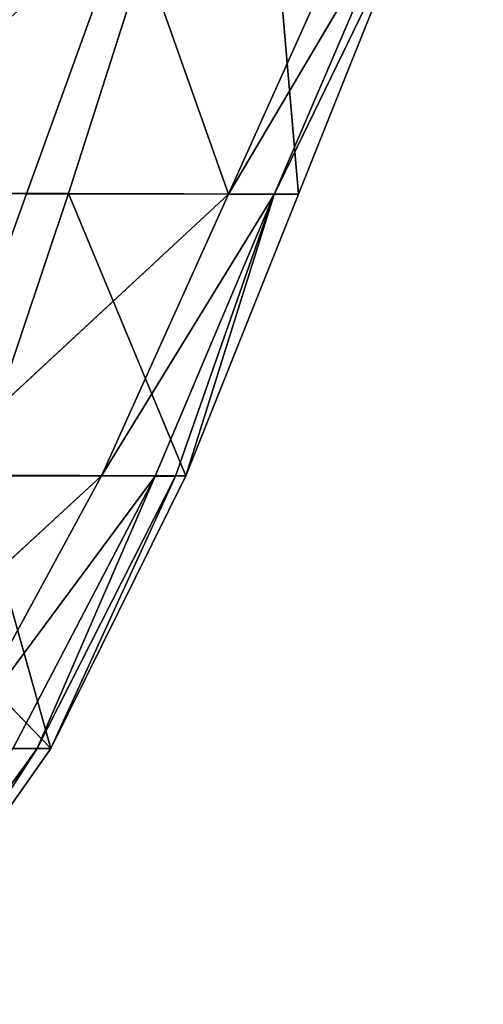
# Model space of a CAD drawing. Extents: x 80 to 596, y 77 to 1633.
# Tile 254 of 256: x 347.83 to 352.68, y 1583.84 to 1594.13. Entities that reach past the tile are written whole.
import ezdxf

# ---------------------------------------------------------------- set-up
doc = ezdxf.new("R2010")
doc.units = 0
doc.header["$LTSCALE"] = 25.4
doc.layers.get('0').update_dxf_attribs({"color": 13, "linetype": 'CONTINUOUS'})

# ---------------------------------------------------------------- blocks, each defined once
blk = doc.blocks.new('CADILLAC-III-8190-7988-799')
at = {"color": 18}
for p, q in [((12.334, 1598.232, 22.106), (10.441, 1592.311, 21.311)), ((12.334, 1598.232, 22.106), (10.441, 1592.311, 21.311)), ((14.78, 1598.237, 12.906), (12.114, 1592.305, 13.515)), ((14.78, 1598.237, 12.906), (12.114, 1592.305, 13.515)), ((12.334, 1598.232, 22.106), (12.848, 1592.306, 19.408)), ((12.334, 1598.232, 22.106), (12.848, 1592.306, 19.408)), ((11.07, 1595.259, 10.809), (10.001, 1592.309, 11.313)), ((11.07, 1595.259, 10.809), (10.001, 1592.309, 11.313)), ((12.114, 1592.305, 13.515), (11.07, 1595.259, 10.809)), ((12.114, 1592.305, 13.515), (11.07, 1595.259, 10.809)), ((13.861, 1595.258, 16.658), (12.114, 1592.305, 13.515)), ((13.861, 1595.258, 16.658), (12.114, 1592.305, 13.515)), ((12.593, 1592.303, 16.627), (14.03, 1595.258, 19.531)), ((12.593, 1592.303, 16.627), (14.03, 1595.258, 19.531)), ((12.593, 1592.303, 16.627), (13.861, 1595.258, 16.658)), ((12.593, 1592.303, 16.627), (13.861, 1595.258, 16.658)), ((14.03, 1595.258, 19.531), (12.848, 1592.306, 19.408)), ((14.03, 1595.258, 19.531), (12.848, 1592.306, 19.408)), ((10.441, 1592.311, 21.311), (5.551, 1592.323, 21.7)), ((10.441, 1592.311, 21.311), (5.551, 1592.323, 21.7)), ((10.001, 1592.309, 11.313), (8.943, 1589.365, 11.815)), ((10.001, 1592.309, 11.313), (8.943, 1589.365, 11.815)), ((8.943, 1589.365, 11.815), (12.114, 1592.305, 13.515)), ((8.943, 1589.365, 11.815), (12.114, 1592.305, 13.515)), ((10.441, 1592.311, 21.311), (9.452, 1589.367, 20.917)), ((10.441, 1592.311, 21.311), (9.452, 1589.367, 20.917)), ((10.001, 1592.309, 11.313), (12.114, 1592.305, 13.515)), ((10.001, 1592.309, 11.313), (12.114, 1592.305, 13.515)), ((10.441, 1592.311, 21.311), (12.848, 1592.306, 19.408)), ((10.441, 1592.311, 21.311), (12.848, 1592.306, 19.408)), ((10.441, 1592.311, 21.311), (11.669, 1589.361, 19.287)), ((10.441, 1592.311, 21.311), (11.669, 1589.361, 19.287)), ((12.114, 1592.305, 13.515), (10.785, 1589.36, 13.819)), ((12.114, 1592.305, 13.515), (10.785, 1589.36, 13.819)), ((12.593, 1592.303, 16.627), (10.785, 1589.36, 13.819)), ((12.593, 1592.303, 16.627), (10.785, 1589.36, 13.819)), ((12.593, 1592.303, 16.627), (11.348, 1589.359, 16.596)), ((12.593, 1592.303, 16.627), (11.348, 1589.359, 16.596)), ((11.561, 1589.359, 17.934), (12.593, 1592.303, 16.627)), ((11.561, 1589.359, 17.934), (12.593, 1592.303, 16.627)), ((12.848, 1592.306, 19.408), (11.669, 1589.361, 19.287)), ((12.848, 1592.306, 19.408), (11.669, 1589.361, 19.287)), ((11.669, 1589.361, 19.287), (12.593, 1592.303, 16.627)), ((11.669, 1589.361, 19.287), (12.593, 1592.303, 16.627)), ((12.593, 1592.303, 16.627), (12.114, 1592.305, 13.515)), ((12.593, 1592.303, 16.627), (12.114, 1592.305, 13.515)), ((7.69, 1586.514, 12.313), (10.785, 1589.36, 13.819)), ((7.69, 1586.514, 12.313), (10.785, 1589.36, 13.819)), ((8.943, 1589.365, 11.815), (10.785, 1589.36, 13.819)), ((8.943, 1589.365, 11.815), (10.785, 1589.36, 13.819)), ((10.785, 1589.36, 13.819), (9.233, 1586.511, 14.12)), ((10.785, 1589.36, 13.819), (9.233, 1586.511, 14.12)), ((11.348, 1589.359, 16.596), (9.233, 1586.511, 14.12)), ((11.348, 1589.359, 16.596), (9.233, 1586.511, 14.12)), ((9.452, 1589.367, 20.917), (11.669, 1589.361, 19.287)), ((9.452, 1589.367, 20.917), (11.669, 1589.361, 19.287)), ((9.452, 1589.367, 20.917), (10.256, 1586.512, 19.169)), ((9.452, 1589.367, 20.917), (10.256, 1586.512, 19.169)), ((11.348, 1589.359, 16.596), (9.86, 1586.51, 16.566)), ((11.348, 1589.359, 16.596), (9.86, 1586.51, 16.566)), ((10.112, 1586.511, 17.869), (11.561, 1589.359, 17.934)), ((10.112, 1586.511, 17.869), (11.561, 1589.359, 17.934)), ((10.112, 1586.511, 17.869), (11.348, 1589.359, 16.596)), ((10.112, 1586.511, 17.869), (11.348, 1589.359, 16.596)), ((11.669, 1589.361, 19.287), (10.256, 1586.512, 19.169)), ((11.669, 1589.361, 19.287), (10.256, 1586.512, 19.169)), ((11.561, 1589.359, 17.934), (10.256, 1586.512, 19.169)), ((11.561, 1589.359, 17.934), (10.256, 1586.512, 19.169)), ((11.348, 1589.359, 16.596), (10.785, 1589.36, 13.819)), ((11.348, 1589.359, 16.596), (10.785, 1589.36, 13.819)), ((11.561, 1589.359, 17.934), (11.348, 1589.359, 16.596)), ((11.561, 1589.359, 17.934), (11.348, 1589.359, 16.596)), ((11.561, 1589.359, 17.934), (11.669, 1589.361, 19.287)), ((11.561, 1589.359, 17.934), (11.669, 1589.361, 19.287)), ((10.256, 1586.512, 19.169), (8.895, 1587.922, 20.721)), ((10.256, 1586.512, 19.169), (8.895, 1587.922, 20.721)), ((8.175, 1583.839, 17.807), (10.112, 1586.511, 17.869)), ((8.175, 1583.839, 17.807), (10.112, 1586.511, 17.869)), ((10.256, 1586.512, 19.169), (8.256, 1586.515, 20.527)), ((10.256, 1586.512, 19.169), (8.256, 1586.515, 20.527)), ((10.256, 1586.512, 19.169), (8.377, 1583.839, 19.056)), ((10.256, 1586.512, 19.169), (8.377, 1583.839, 19.056)), ((10.112, 1586.511, 17.869), (8.377, 1583.839, 19.056)), ((10.112, 1586.511, 17.869), (8.377, 1583.839, 19.056)), ((10.112, 1586.511, 17.869), (9.86, 1586.51, 16.566)), ((10.112, 1586.511, 17.869), (9.86, 1586.51, 16.566)), ((10.112, 1586.511, 17.869), (10.256, 1586.512, 19.169)), ((10.112, 1586.511, 17.869), (10.256, 1586.512, 19.169))]:
    blk.add_line(p, q, dxfattribs=at)
mesh = blk.add_polyface(dxfattribs=at)
corners = [(12.334, 1598.232, 22.106), (6.363, 1598.222, 22.301), (5.551, 1592.323, 21.7)]
mesh.append_faces([[corners[k] for k in face] for face in [(0, 1, 2)]], dxfattribs={"color": 18})
mesh = blk.add_polyface(dxfattribs=at)
corners = [(12.334, 1598.232, 22.106), (5.551, 1592.323, 21.7), (10.441, 1592.311, 21.311)]
mesh.append_faces([[corners[k] for k in face] for face in [(0, 1, 2)]], dxfattribs={"color": 18})
mesh = blk.add_polyface(dxfattribs=at)
corners = [(12.848, 1592.306, 19.408), (12.334, 1598.232, 22.106), (10.441, 1592.311, 21.311)]
mesh.append_faces([[corners[k] for k in face] for face in [(0, 1, 2)]], dxfattribs={"color": 18})
mesh = blk.add_polyface(dxfattribs=at)
corners = [(14.78, 1598.237, 12.906), (12.114, 1592.305, 13.515), (11.07, 1595.259, 10.809)]
mesh.append_faces([[corners[k] for k in face] for face in [(0, 1, 2)]], dxfattribs={"color": 18})
mesh = blk.add_polyface(dxfattribs=at)
corners = [(14.78, 1598.237, 12.906), (13.861, 1595.258, 16.658), (12.114, 1592.305, 13.515)]
mesh.append_faces([[corners[k] for k in face] for face in [(0, 1, 2)]], dxfattribs={"color": 18})
mesh = blk.add_polyface(dxfattribs=at)
corners = [(14.03, 1595.258, 19.531), (12.334, 1598.232, 22.106), (12.848, 1592.306, 19.408)]
mesh.append_faces([[corners[k] for k in face] for face in [(0, 1, 2)]], dxfattribs={"color": 18})
mesh = blk.add_polyface(dxfattribs=at)
corners = [(11.07, 1595.259, 10.809), (7.776, 1592.315, 10.853), (8.523, 1595.26, 10.464)]
mesh.append_faces([[corners[k] for k in face] for face in [(0, 1, 2)]], dxfattribs={"color": 18})
mesh = blk.add_polyface(dxfattribs=at)
corners = [(7.776, 1592.315, 10.853), (10.001, 1592.309, 11.313), (8.943, 1589.365, 11.815), (11.07, 1595.259, 10.809)]
mesh.append_faces([[corners[k] for k in face] for face in [(0, 1, 2), (1, 0, 3)]], dxfattribs={"vtx0": -1, "color": 18})
mesh = blk.add_polyface(dxfattribs=at)
corners = [(11.07, 1595.259, 10.809), (12.114, 1592.305, 13.515), (10.001, 1592.309, 11.313)]
mesh.append_faces([[corners[k] for k in face] for face in [(0, 1, 2)]], dxfattribs={"color": 18})
mesh = blk.add_polyface(dxfattribs=at)
corners = [(12.593, 1592.303, 16.627), (12.848, 1592.306, 19.408), (11.669, 1589.361, 19.287), (14.03, 1595.258, 19.531)]
mesh.append_faces([[corners[k] for k in face] for face in [(0, 1, 2), (1, 0, 3)]], dxfattribs={"vtx0": -1, "color": 18})
mesh = blk.add_polyface(dxfattribs=at)
corners = [(13.861, 1595.258, 16.658), (12.593, 1592.303, 16.627), (12.114, 1592.305, 13.515)]
mesh.append_faces([[corners[k] for k in face] for face in [(0, 1, 2)]], dxfattribs={"color": 18})
mesh = blk.add_polyface(dxfattribs=at)
corners = [(14.03, 1595.258, 19.531), (12.593, 1592.303, 16.627), (13.861, 1595.258, 16.658)]
mesh.append_faces([[corners[k] for k in face] for face in [(0, 1, 2)]], dxfattribs={"color": 18})
mesh = blk.add_polyface(dxfattribs=at)
corners = [(10.441, 1592.311, 21.311), (5.551, 1592.323, 21.7), (9.452, 1589.367, 20.917)]
mesh.append_faces([[corners[k] for k in face] for face in [(0, 1, 2)]], dxfattribs={"color": 18})
mesh = blk.add_polyface(dxfattribs=at)
corners = [(10.001, 1592.309, 11.313), (12.114, 1592.305, 13.515), (8.943, 1589.365, 11.815)]
mesh.append_faces([[corners[k] for k in face] for face in [(0, 1, 2)]], dxfattribs={"color": 18})
mesh = blk.add_polyface(dxfattribs=at)
corners = [(12.114, 1592.305, 13.515), (10.785, 1589.36, 13.819), (8.943, 1589.365, 11.815)]
mesh.append_faces([[corners[k] for k in face] for face in [(0, 1, 2)]], dxfattribs={"color": 18})
mesh = blk.add_polyface(dxfattribs=at)
corners = [(11.669, 1589.361, 19.287), (10.441, 1592.311, 21.311), (9.452, 1589.367, 20.917)]
mesh.append_faces([[corners[k] for k in face] for face in [(0, 1, 2)]], dxfattribs={"color": 18})
mesh = blk.add_polyface(dxfattribs=at)
corners = [(12.848, 1592.306, 19.408), (10.441, 1592.311, 21.311), (11.669, 1589.361, 19.287)]
mesh.append_faces([[corners[k] for k in face] for face in [(0, 1, 2)]], dxfattribs={"color": 18})
mesh = blk.add_polyface(dxfattribs=at)
corners = [(12.114, 1592.305, 13.515), (12.593, 1592.303, 16.627), (10.785, 1589.36, 13.819)]
mesh.append_faces([[corners[k] for k in face] for face in [(0, 1, 2)]], dxfattribs={"color": 18})
mesh = blk.add_polyface(dxfattribs=at)
corners = [(12.593, 1592.303, 16.627), (11.348, 1589.359, 16.596), (10.785, 1589.36, 13.819)]
mesh.append_faces([[corners[k] for k in face] for face in [(0, 1, 2)]], dxfattribs={"color": 18})
mesh = blk.add_polyface(dxfattribs=at)
corners = [(12.593, 1592.303, 16.627), (11.561, 1589.359, 17.934), (11.348, 1589.359, 16.596)]
mesh.append_faces([[corners[k] for k in face] for face in [(0, 1, 2)]], dxfattribs={"color": 18})
mesh = blk.add_polyface(dxfattribs=at)
corners = [(12.593, 1592.303, 16.627), (11.669, 1589.361, 19.287), (11.561, 1589.359, 17.934)]
mesh.append_faces([[corners[k] for k in face] for face in [(0, 1, 2)]], dxfattribs={"color": 18})
mesh = blk.add_polyface(dxfattribs=at)
corners = [(8.943, 1589.365, 11.815), (10.785, 1589.36, 13.819), (7.69, 1586.514, 12.313)]
mesh.append_faces([[corners[k] for k in face] for face in [(0, 1, 2)]], dxfattribs={"color": 18})
mesh = blk.add_polyface(dxfattribs=at)
corners = [(10.785, 1589.36, 13.819), (9.233, 1586.511, 14.12), (7.69, 1586.514, 12.313)]
mesh.append_faces([[corners[k] for k in face] for face in [(0, 1, 2)]], dxfattribs={"color": 18})
mesh = blk.add_polyface(dxfattribs=at)
corners = [(10.256, 1586.512, 19.169), (9.452, 1589.367, 20.917), (8.895, 1587.922, 20.721)]
mesh.append_faces([[corners[k] for k in face] for face in [(0, 1, 2)]], dxfattribs={"color": 18})
mesh = blk.add_polyface(dxfattribs=at)
corners = [(10.785, 1589.36, 13.819), (11.348, 1589.359, 16.596), (9.233, 1586.511, 14.12)]
mesh.append_faces([[corners[k] for k in face] for face in [(0, 1, 2)]], dxfattribs={"color": 18})
mesh = blk.add_polyface(dxfattribs=at)
corners = [(11.348, 1589.359, 16.596), (9.86, 1586.51, 16.566), (9.233, 1586.511, 14.12)]
mesh.append_faces([[corners[k] for k in face] for face in [(0, 1, 2)]], dxfattribs={"color": 18})
mesh = blk.add_polyface(dxfattribs=at)
corners = [(11.669, 1589.361, 19.287), (9.452, 1589.367, 20.917), (10.256, 1586.512, 19.169)]
mesh.append_faces([[corners[k] for k in face] for face in [(0, 1, 2)]], dxfattribs={"color": 18})
mesh = blk.add_polyface(dxfattribs=at)
corners = [(11.348, 1589.359, 16.596), (10.112, 1586.511, 17.869), (9.86, 1586.51, 16.566)]
mesh.append_faces([[corners[k] for k in face] for face in [(0, 1, 2)]], dxfattribs={"color": 18})
mesh = blk.add_polyface(dxfattribs=at)
corners = [(11.561, 1589.359, 17.934), (10.256, 1586.512, 19.169), (10.112, 1586.511, 17.869)]
mesh.append_faces([[corners[k] for k in face] for face in [(0, 1, 2)]], dxfattribs={"color": 18})
mesh = blk.add_polyface(dxfattribs=at)
corners = [(11.561, 1589.359, 17.934), (10.112, 1586.511, 17.869), (11.348, 1589.359, 16.596)]
mesh.append_faces([[corners[k] for k in face] for face in [(0, 1, 2)]], dxfattribs={"color": 18})
mesh = blk.add_polyface(dxfattribs=at)
corners = [(11.669, 1589.361, 19.287), (10.256, 1586.512, 19.169), (11.561, 1589.359, 17.934)]
mesh.append_faces([[corners[k] for k in face] for face in [(0, 1, 2)]], dxfattribs={"color": 18})
mesh = blk.add_polyface(dxfattribs=at)
corners = [(10.256, 1586.512, 19.169), (8.895, 1587.922, 20.721), (8.256, 1586.515, 20.527)]
mesh.append_faces([[corners[k] for k in face] for face in [(0, 1, 2)]], dxfattribs={"color": 18})
mesh = blk.add_polyface(dxfattribs=at)
corners = [(10.112, 1586.511, 17.869), (8.377, 1583.839, 19.056), (8.175, 1583.839, 17.807)]
mesh.append_faces([[corners[k] for k in face] for face in [(0, 1, 2)]], dxfattribs={"color": 18})
mesh = blk.add_polyface(dxfattribs=at)
corners = [(10.112, 1586.511, 17.869), (8.175, 1583.839, 17.807), (9.86, 1586.51, 16.566)]
mesh.append_faces([[corners[k] for k in face] for face in [(0, 1, 2)]], dxfattribs={"color": 18})
mesh = blk.add_polyface(dxfattribs=at)
corners = [(10.256, 1586.512, 19.169), (8.256, 1586.515, 20.527), (8.377, 1583.839, 19.056)]
mesh.append_faces([[corners[k] for k in face] for face in [(0, 1, 2)]], dxfattribs={"color": 18})
mesh = blk.add_polyface(dxfattribs=at)
corners = [(10.256, 1586.512, 19.169), (8.377, 1583.839, 19.056), (10.112, 1586.511, 17.869)]
mesh.append_faces([[corners[k] for k in face] for face in [(0, 1, 2)]], dxfattribs={"color": 18})
blk = doc.blocks.new('GRUPUJ_1')
at = {"color": 0}
blk.add_blockref('CADILLAC-III-8190-7988-799', (258.066, -77.491, -7.111), dxfattribs=at)

msp = doc.modelspace()

# ---------------------------------------------------------------- block references
at = {"color": 0}
msp.add_blockref('GRUPUJ_1', (79.834, 77.491, -7.989), dxfattribs=at)

doc.saveas('drawing.dxf')
